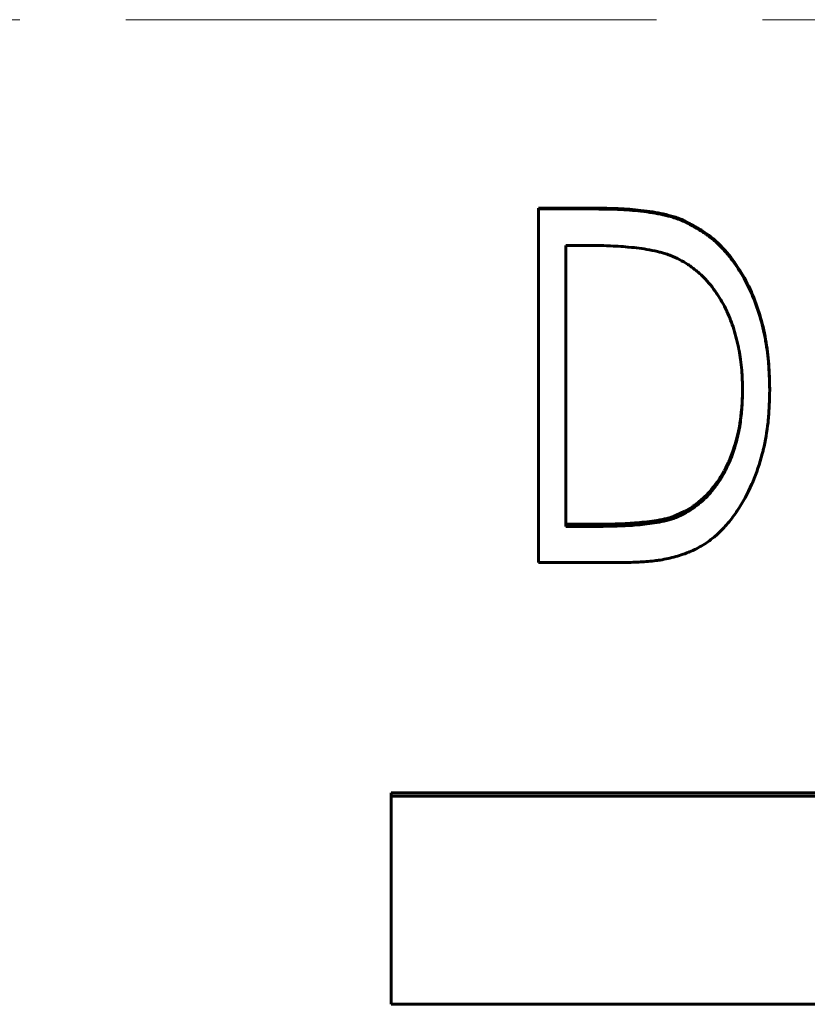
# Model space of a CAD drawing. Header units: millimetres. Extents: x 0 to 594, y 0 to 420.
# Tile 4 of 21: x 143 to 154, y 207 to 221. Entities that reach past the tile are written whole.
import ezdxf

# ---------------------------------------------------------------- set-up
doc = ezdxf.new("R2010")
doc.units = ezdxf.units.MM
doc.linetypes.add('K5LT_AXLED', pattern=[12, 7.5, -1.5, 1.5, -1.5])
doc.linetypes.add('K5LT_BASIC', pattern=[0])
doc.layers.add('Системный слой (1)', color=251, linetype='Continuous', true_color=0x6c6c6c)

# ---------------------------------------------------------------- blocks, each defined once
blk = doc.blocks.new('U39')
at = {"layer": 'Системный слой (1)', "color": 150, "linetype": 'K5LT_BASIC', "lineweight": 60, "true_color": 0x0080ff}
for p, q in [((153.535, 215.57), (153.536, 215.579)), ((153.536, 215.597), (153.537, 215.64)), ((153.536, 215.579), (153.536, 215.597)), ((153.537, 215.64), (153.538, 215.687)), ((153.527, 215.432), (153.528, 215.436)), ((153.528, 215.442), (153.529, 215.455)), ((153.528, 215.436), (153.528, 215.442)), ((153.529, 215.455), (153.531, 215.481)), ((153.531, 215.481), (153.534, 215.531)), ((153.534, 215.531), (153.535, 215.563)), ((153.535, 215.567), (153.535, 215.57)), ((153.535, 215.565), (153.535, 215.567)), ((153.535, 215.564), (153.535, 215.565)), ((153.535, 215.563), (153.535, 215.564)), ((153.535, 215.563), (153.535, 215.563)), ((153.535, 215.563), (153.535, 215.563)), ((153.509, 215.26), (153.521, 215.363)), ((153.521, 215.363), (153.527, 215.429)), ((153.527, 215.431), (153.527, 215.432)), ((153.527, 215.43), (153.527, 215.431)), ((153.527, 215.429), (153.527, 215.43)), ((153.527, 215.43), (153.527, 215.43)), ((153.481, 215.097), (153.494, 215.164)), ((153.494, 215.166), (153.495, 215.169)), ((153.494, 215.165), (153.494, 215.166)), ((153.494, 215.164), (153.494, 215.165)), ((153.494, 215.164), (153.494, 215.164)), ((153.494, 215.164), (153.494, 215.164)), ((153.495, 215.169), (153.496, 215.175)), ((153.496, 215.175), (153.498, 215.187)), ((153.498, 215.187), (153.501, 215.211)), ((153.501, 215.211), (153.509, 215.26)), ((153.458, 215.001), (153.481, 215.097)), ((153.402, 214.816), (153.431, 214.904)), ((153.431, 214.907), (153.432, 214.91)), ((153.431, 214.905), (153.431, 214.907)), ((153.431, 214.904), (153.431, 214.905)), ((153.431, 214.904), (153.431, 214.904)), ((153.431, 214.904), (153.431, 214.904)), ((153.432, 214.91), (153.434, 214.916)), ((153.434, 214.916), (153.438, 214.928)), ((153.438, 214.928), (153.445, 214.952)), ((153.445, 214.952), (153.458, 215.001)), ((153.37, 214.731), (153.402, 214.816)), ((153.298, 214.574), (153.317, 214.613)), ((153.317, 214.613), (153.337, 214.653)), ((153.337, 214.654), (153.338, 214.655)), ((153.337, 214.653), (153.337, 214.654)), ((153.337, 214.654), (153.337, 214.654)), ((153.337, 214.653), (153.337, 214.653)), ((153.338, 214.655), (153.339, 214.658)), ((153.339, 214.658), (153.341, 214.662)), ((153.341, 214.662), (153.345, 214.672)), ((153.345, 214.672), (153.353, 214.691)), ((153.353, 214.691), (153.37, 214.731)), ((153.229, 214.453), (153.252, 214.49)), ((153.252, 214.49), (153.276, 214.534)), ((153.276, 214.534), (153.277, 214.535)), ((153.276, 214.534), (153.276, 214.534)), ((153.276, 214.534), (153.276, 214.534)), ((153.277, 214.536), (153.279, 214.539)), ((153.277, 214.535), (153.277, 214.536)), ((153.279, 214.539), (153.282, 214.544)), ((153.282, 214.544), (153.287, 214.554)), ((153.287, 214.554), (153.298, 214.574)), ((153.135, 214.32), (153.142, 214.329)), ((153.142, 214.329), (153.156, 214.348)), ((153.156, 214.348), (153.183, 214.383)), ((153.183, 214.383), (153.207, 214.419)), ((153.207, 214.419), (153.208, 214.42)), ((153.207, 214.419), (153.207, 214.419)), ((153.207, 214.419), (153.207, 214.419)), ((153.208, 214.421), (153.21, 214.423)), ((153.208, 214.42), (153.208, 214.421)), ((153.21, 214.423), (153.213, 214.427)), ((153.213, 214.427), (153.218, 214.436)), ((153.218, 214.436), (153.229, 214.453)), ((152.985, 214.154), (153.041, 214.209)), ((153.041, 214.209), (153.041, 214.21)), ((153.041, 214.21), (153.042, 214.21)), ((153.041, 214.209), (153.041, 214.209)), ((153.042, 214.211), (153.044, 214.213)), ((153.042, 214.21), (153.042, 214.211)), ((153.044, 214.213), (153.048, 214.217)), ((153.048, 214.217), (153.055, 214.225)), ((153.055, 214.225), (153.07, 214.242)), ((153.07, 214.242), (153.1, 214.277)), ((153.1, 214.277), (153.128, 214.311)), ((153.128, 214.311), (153.129, 214.312)), ((153.128, 214.311), (153.128, 214.311)), ((153.128, 214.311), (153.128, 214.311)), ((153.129, 214.312), (153.13, 214.313)), ((153.13, 214.313), (153.132, 214.316)), ((153.132, 214.316), (153.135, 214.32)), ((152.841, 214.04), (152.846, 214.043)), ((152.846, 214.043), (152.856, 214.05)), ((152.856, 214.05), (152.876, 214.064)), ((152.876, 214.064), (152.914, 214.093)), ((152.914, 214.093), (152.985, 214.154)), ((152.6, 213.909), (152.722, 213.967)), ((152.722, 213.967), (152.722, 213.967)), ((152.722, 213.967), (152.722, 213.967)), ((152.722, 213.967), (152.723, 213.967)), ((152.723, 213.967), (152.725, 213.968)), ((152.723, 213.967), (152.723, 213.967)), ((152.725, 213.968), (152.729, 213.97)), ((152.729, 213.97), (152.735, 213.974)), ((152.735, 213.974), (152.749, 213.982)), ((152.749, 213.982), (152.776, 213.997)), ((152.776, 213.997), (152.83, 214.031)), ((152.83, 214.031), (152.837, 214.036)), ((152.837, 214.036), (152.838, 214.037)), ((152.837, 214.036), (152.837, 214.036)), ((152.837, 214.036), (152.837, 214.036)), ((152.838, 214.037), (152.839, 214.038)), ((152.839, 214.038), (152.841, 214.04))]:
    blk.add_line(p, q, dxfattribs=at)

msp = doc.modelspace()

# ---------------------------------------------------------------- linework, layer by layer
at = {"layer": 'Системный слой (1)', "color": 30, "linetype": 'K5LT_AXLED', "lineweight": 18, "true_color": 0xff8000}
msp.add_line((72.8199, 220.9187), (259.3199, 220.9187), dxfattribs=at)
at = {"layer": 'Системный слой (1)', "color": 150, "linetype": 'K5LT_BASIC', "lineweight": 60, "true_color": 0x0080ff}
for p, q in [((150.6533, 218.2529), (151.4576, 218.2529)), ((150.6533, 218.2415), (150.6533, 218.2529)), ((150.6533, 213.2413), (150.6533, 218.2415)), ((150.6533, 218.2415), (151.4576, 218.2415)), ((151.4576, 218.2415), (151.4576, 218.2529)), ((152.7216, 218.0607), (152.7216, 218.0728)), ((151.3123, 217.7272), (151.0379, 217.7272)), ((151.0379, 213.7521), (151.0379, 217.7272)), ((153.9225, 215.6735), (153.9225, 215.6959)), ((152.6004, 213.8789), (152.6004, 213.9089)), ((151.0379, 213.7826), (151.4856, 213.7826)), ((151.4856, 213.7521), (151.4856, 213.7826)), ((151.0379, 213.7521), (151.4856, 213.7521)), ((151.8882, 213.2413), (150.6533, 213.2413)), ((175.5699, 209.9834), (148.5699, 209.9834)), ((148.5699, 209.9834), (148.5699, 209.9366)), ((148.5699, 206.9927), (148.5699, 209.9366)), ((175.5699, 209.9366), (148.5699, 209.9366)), ((148.5699, 206.9927), (175.5699, 206.9927))]:
    msp.add_line(p, q, dxfattribs=at)
for points, knots in [([(151.4576, 218.2529), (151.5288, 218.2523), (151.5823, 218.2516), (151.6182, 218.251), (151.6745, 218.25), (151.728, 218.2484), (151.7788, 218.2462), (151.8933, 218.2413), (152.0001, 218.2332), (152.0991, 218.222), (152.2196, 218.2084), (152.3253, 218.1914), (152.4163, 218.1711), (152.4732, 218.1583), (152.525, 218.1446), (152.5715, 218.13), (152.5966, 218.122), (152.6219, 218.1131), (152.6473, 218.1033), (152.6638, 218.0969), (152.6885, 218.0867), (152.7216, 218.0728)], [0, 0, 0, 0, 0.125, 0.125, 0.125, 0.25, 0.25, 0.25, 0.5, 0.5, 0.5, 0.75, 0.75, 0.75, 0.875, 0.875, 0.875, 0.9375, 0.9375, 0.9375, 1, 1, 1, 1]), ([(151.4576, 218.2415), (151.5277, 218.2409), (151.5807, 218.2403), (151.6171, 218.2396), (151.6173, 218.2396), (151.6711, 218.2386), (151.7214, 218.2371), (151.7725, 218.235), (151.7752, 218.2349), (151.8916, 218.2299), (151.9968, 218.222), (152.0961, 218.2108), (152.0973, 218.2107), (152.2178, 218.197), (152.3221, 218.1803), (152.4134, 218.16), (152.4145, 218.1597), (152.4661, 218.1481), (152.512, 218.1362), (152.5598, 218.1217), (152.5652, 218.12), (152.5959, 218.1103), (152.6204, 218.1017), (152.6457, 218.0919), (152.6467, 218.0914), (152.6638, 218.0848), (152.6886, 218.0746), (152.7216, 218.0607)], [0, 0, 0, 0, 0.12304688, 0.12304688, 0.125, 0.125, 0.2421875, 0.2421875, 0.25, 0.25, 0.49609375, 0.49609375, 0.5, 0.5, 0.74609375, 0.74609375, 0.75, 0.75, 0.859375, 0.859375, 0.875, 0.875, 0.93554687, 0.93554687, 0.9375, 0.9375, 0.99999924, 0.99999924, 0.99999924, 0.99999924]), ([(152.7216, 218.0728), (152.7909, 218.0359), (152.8426, 218.0077), (152.8767, 217.9882), (152.9334, 217.9559), (152.9831, 217.9248), (153.0258, 217.895), (153.1172, 217.8313), (153.2044, 217.7529), (153.2875, 217.66), (153.3636, 217.5748), (153.4339, 217.4808), (153.4984, 217.3779), (153.5593, 217.2808), (153.6141, 217.1771), (153.6627, 217.067), (153.7543, 216.8595), (153.8217, 216.6355), (153.8647, 216.3949), (153.8851, 216.2814), (153.8995, 216.1653), (153.908, 216.0465), (153.9117, 215.9947), (153.9148, 215.9363), (153.9172, 215.8713), (153.9187, 215.8324), (153.9204, 215.7739), (153.9225, 215.6959)], [0, 0, 0, 0, 0.0625, 0.0625, 0.0625, 0.125, 0.125, 0.125, 0.25, 0.25, 0.25, 0.375, 0.375, 0.375, 0.5, 0.5, 0.5, 0.75, 0.75, 0.75, 0.875, 0.875, 0.875, 0.9375, 0.9375, 0.9375, 1, 1, 1, 1]), ([(152.7216, 218.0607), (152.7899, 218.0242), (152.841, 217.9961), (152.8757, 217.9763), (152.8758, 217.9762), (152.9263, 217.9473), (152.9705, 217.9198), (153.015, 217.8896), (153.0201, 217.8861), (153.0715, 217.8501), (153.158, 217.7809), (153.2406, 217.6981), (153.2823, 217.6519), (153.2851, 217.6487), (153.3255, 217.6033), (153.3942, 217.5189), (153.4577, 217.4267), (153.4903, 217.3756), (153.4946, 217.3689), (153.5555, 217.2713), (153.6072, 217.1741), (153.6566, 217.0643), (153.6599, 217.057), (153.7085, 216.9463), (153.7855, 216.7364), (153.8397, 216.5109), (153.862, 216.3907), (153.8635, 216.3827), (153.8844, 216.2651), (153.8986, 216.1522), (153.9075, 216.0331), (153.9078, 216.029), (153.9098, 215.9997), (153.9132, 215.9452), (153.9159, 215.8843), (153.9171, 215.8518), (153.9172, 215.8503), (153.9187, 215.8106), (153.9204, 215.7519), (153.9225, 215.6735)], [0, 0, 0, 0, 0.06152344, 0.06152344, 0.0625, 0.0625, 0.1171875, 0.1171875, 0.125, 0.125, 0.1875, 0.24609375, 0.24609375, 0.25, 0.25, 0.3125, 0.3671875, 0.3671875, 0.375, 0.375, 0.4921875, 0.4921875, 0.5, 0.5, 0.625, 0.7421875, 0.7421875, 0.75, 0.75, 0.87109375, 0.87109375, 0.875, 0.875, 0.90625, 0.93652344, 0.93652344, 0.9375, 0.9375, 0.99999875, 0.99999875, 0.99999875, 0.99999875]), ([(152.5102, 217.5866), (152.4805, 217.5972), (152.4577, 217.6051), (152.4407, 217.6107), (152.4401, 217.6109), (152.418, 217.6181), (152.3969, 217.6243), (152.3721, 217.6308), (152.3685, 217.6317), (152.3253, 217.6426), (152.2777, 217.6528), (152.2213, 217.6632), (152.2192, 217.6636), (152.1282, 217.6803), (152.0314, 217.6931), (151.9242, 217.7027), (151.9205, 217.7031), (151.8294, 217.711), (151.7353, 217.717), (151.6286, 217.7215), (151.6215, 217.7217), (151.5666, 217.7239), (151.5177, 217.7252), (151.467, 217.726), (151.4648, 217.726), (151.4302, 217.7265), (151.3798, 217.7269), (151.3123, 217.7272)], [0, 0, 0, 0, 0.0585938, 0.0585938, 0.0625, 0.0625, 0.1171875, 0.1171875, 0.125, 0.125, 0.2460938, 0.2460938, 0.25, 0.25, 0.4921875, 0.4921875, 0.5, 0.5, 0.734375, 0.734375, 0.75, 0.75, 0.8710938, 0.8710938, 0.875, 0.875, 1, 1, 1, 1]), ([(153.5379, 215.6745), (153.5375, 215.7066), (153.5367, 215.7609), (153.5358, 215.8002), (153.5352, 215.8168), (153.5352, 215.8173), (153.5339, 215.8537), (153.5319, 215.8895), (153.5283, 215.9382), (153.5273, 215.9499), (153.5217, 216.0145), (153.511, 216.1107), (153.4969, 216.1994), (153.4887, 216.2434), (153.4883, 216.2456), (153.4682, 216.3514), (153.4205, 216.5426), (153.3547, 216.7124), (153.3168, 216.7933), (153.3158, 216.7954), (153.2926, 216.8442), (153.25, 216.9265), (153.2039, 217.0016), (153.1786, 217.04), (153.1756, 217.0443), (153.1168, 217.1311), (153.0564, 217.2053), (152.965, 217.2985), (152.9387, 217.323), (152.9019, 217.3545), (152.8928, 217.3621), (152.8539, 217.3936), (152.8248, 217.4156), (152.7862, 217.4426), (152.7768, 217.4489), (152.7282, 217.4812), (152.6879, 217.5045), (152.6447, 217.5263), (152.6429, 217.5272), (152.613, 217.5421), (152.5691, 217.5618), (152.5102, 217.5866)], [0, 0, 0, 0, 0.03125, 0.06054688, 0.06054688, 0.0625, 0.0625, 0.109375, 0.109375, 0.125, 0.125, 0.1875, 0.24609375, 0.24609375, 0.25, 0.25, 0.375, 0.49609375, 0.49609375, 0.5, 0.5, 0.5625, 0.6171875, 0.6171875, 0.625, 0.625, 0.75, 0.75, 0.796875, 0.796875, 0.8125, 0.8125, 0.859375, 0.859375, 0.875, 0.875, 0.93554687, 0.93554687, 0.9375, 0.9375, 0.99999948, 0.99999948, 0.99999948, 0.99999948]), ([(153.9225, 215.6735), (153.9212, 215.6234), (153.9199, 215.5795), (153.918, 215.5231), (153.9168, 215.4898), (153.9156, 215.4623), (153.915, 215.4496), (153.915, 215.4493), (153.9113, 215.3706), (153.9061, 215.2999), (153.8991, 215.2316), (153.8987, 215.2279), (153.8841, 215.0919), (153.8617, 214.9624), (153.8268, 214.8162), (153.8224, 214.7984), (153.7814, 214.6399), (153.7363, 214.5064), (153.6784, 214.3708), (153.675, 214.3628), (153.6103, 214.2156), (153.5406, 214.0879), (153.4593, 213.967), (153.457, 213.9636), (153.4088, 213.8929), (153.3171, 213.7736), (153.2178, 213.6731), (153.1647, 213.626), (153.1617, 213.6233), (153.129, 213.5948), (153.0994, 213.571), (153.0388, 213.5266), (153.0077, 213.5057), (152.9178, 213.4512), (152.855, 213.4194), (152.7834, 213.3895), (152.7786, 213.3875), (152.7082, 213.3588), (152.5714, 213.3135), (152.4221, 213.2834), (152.3432, 213.272), (152.3403, 213.2716), (152.2725, 213.262), (152.199, 213.255), (152.1164, 213.2501), (152.1146, 213.25), (152.0639, 213.2471), (151.9887, 213.2442), (151.8882, 213.2413)], [0, 0, 0, 0, 0.03125, 0.03125, 0.046875, 0.0615234, 0.0615234, 0.0625, 0.0625, 0.1210938, 0.1210938, 0.125, 0.125, 0.234375, 0.234375, 0.25, 0.25, 0.3671875, 0.3671875, 0.375, 0.375, 0.4960938, 0.4960938, 0.5, 0.5, 0.5625, 0.6210938, 0.6210938, 0.625, 0.625, 0.65625, 0.65625, 0.6875, 0.6875, 0.7460938, 0.7460938, 0.75, 0.75, 0.8125, 0.8730469, 0.8730469, 0.875, 0.875, 0.9365234, 0.9365234, 0.9375, 0.9375, 1, 1, 1, 1]), ([(152.6004, 213.8789), (152.6528, 213.9025), (152.6924, 213.9213), (152.72, 213.9359), (152.7205, 213.9362), (152.751, 213.9524), (152.7798, 213.9694), (152.8177, 213.9939), (152.8267, 214), (152.8753, 214.0335), (152.9118, 214.0614), (152.9798, 214.1194), (153.0118, 214.1498), (153.0695, 214.2114), (153.0983, 214.2451), (153.1427, 214.3014), (153.1567, 214.3199), (153.1831, 214.356), (153.1957, 214.374), (153.2186, 214.4082), (153.23, 214.4264), (153.253, 214.4648), (153.2647, 214.4854), (153.2933, 214.5378), (153.3089, 214.5682), (153.3277, 214.6072), (153.3324, 214.6172), (153.3534, 214.6629), (153.3839, 214.7365), (153.4123, 214.8195), (153.4269, 214.8661), (153.4289, 214.8724), (153.4558, 214.9602), (153.4758, 215.0419), (153.4917, 215.1282), (153.4927, 215.1339), (153.5069, 215.2154), (153.5176, 215.2983), (153.5261, 215.3938), (153.5266, 215.4), (153.5308, 215.4502), (153.5335, 215.4936), (153.5351, 215.5373), (153.5351, 215.5391), (153.5362, 215.5699), (153.5371, 215.6147), (153.5379, 215.6745)], [0, 0, 0, 0, 0.0605469, 0.0605469, 0.0625, 0.0625, 0.109375, 0.109375, 0.125, 0.125, 0.1875, 0.1875, 0.25, 0.25, 0.3125, 0.3125, 0.34375, 0.34375, 0.375, 0.375, 0.40625, 0.40625, 0.4375, 0.4375, 0.484375, 0.484375, 0.5, 0.5, 0.5625, 0.6171875, 0.6171875, 0.625, 0.625, 0.7421875, 0.7421875, 0.75, 0.75, 0.8671875, 0.8671875, 0.875, 0.875, 0.9355469, 0.9355469, 0.9375, 0.9375, 1, 1, 1, 1]), ([(151.4856, 213.7826), (151.6063, 213.7833), (151.7002, 213.7847), (151.7674, 213.787), (151.8678, 213.7904), (151.9616, 213.7957), (152.0488, 213.803), (152.1466, 213.8111), (152.2398, 213.8225), (152.3285, 213.8373), (152.3814, 213.846), (152.4274, 213.8554), (152.4665, 213.8654), (152.4898, 213.8713), (152.5123, 213.8779), (152.5341, 213.8852), (152.5489, 213.8901), (152.571, 213.898), (152.6004, 213.9089)], [0, 0, 0, 0, 0.25, 0.25, 0.25, 0.5, 0.5, 0.5, 0.75, 0.75, 0.75, 0.875, 0.875, 0.875, 0.9375, 0.9375, 0.9375, 1, 1, 1, 1]), ([(151.4856, 213.7521), (151.6043, 213.7528), (151.6972, 213.7542), (151.7653, 213.7564), (151.7659, 213.7565), (151.8645, 213.7598), (151.9556, 213.7649), (152.0434, 213.7721), (152.0458, 213.7723), (152.1434, 213.7805), (152.2338, 213.7915), (152.3229, 213.8061), (152.3252, 213.8064), (152.378, 213.8152), (152.4215, 213.824), (152.4616, 213.834), (152.4636, 213.8345), (152.4882, 213.8408), (152.5094, 213.8469), (152.5314, 213.8542), (152.5332, 213.8548), (152.5489, 213.8601), (152.571, 213.868), (152.6004, 213.8789)], [0, 0, 0, 0, 0.24609375, 0.24609375, 0.25, 0.25, 0.4921875, 0.4921875, 0.5, 0.5, 0.7421875, 0.7421875, 0.75, 0.75, 0.8671875, 0.8671875, 0.875, 0.875, 0.93359375, 0.93359375, 0.9375, 0.9375, 0.99999894, 0.99999894, 0.99999894, 0.99999894])]:
    msp.add_open_spline(points, degree=3, knots=knots, dxfattribs=at)

# ---------------------------------------------------------------- block references
at = {"layer": 'Системный слой (1)'}
msp.add_blockref('U39', (0, 0), dxfattribs=at)

doc.saveas('drawing.dxf')
